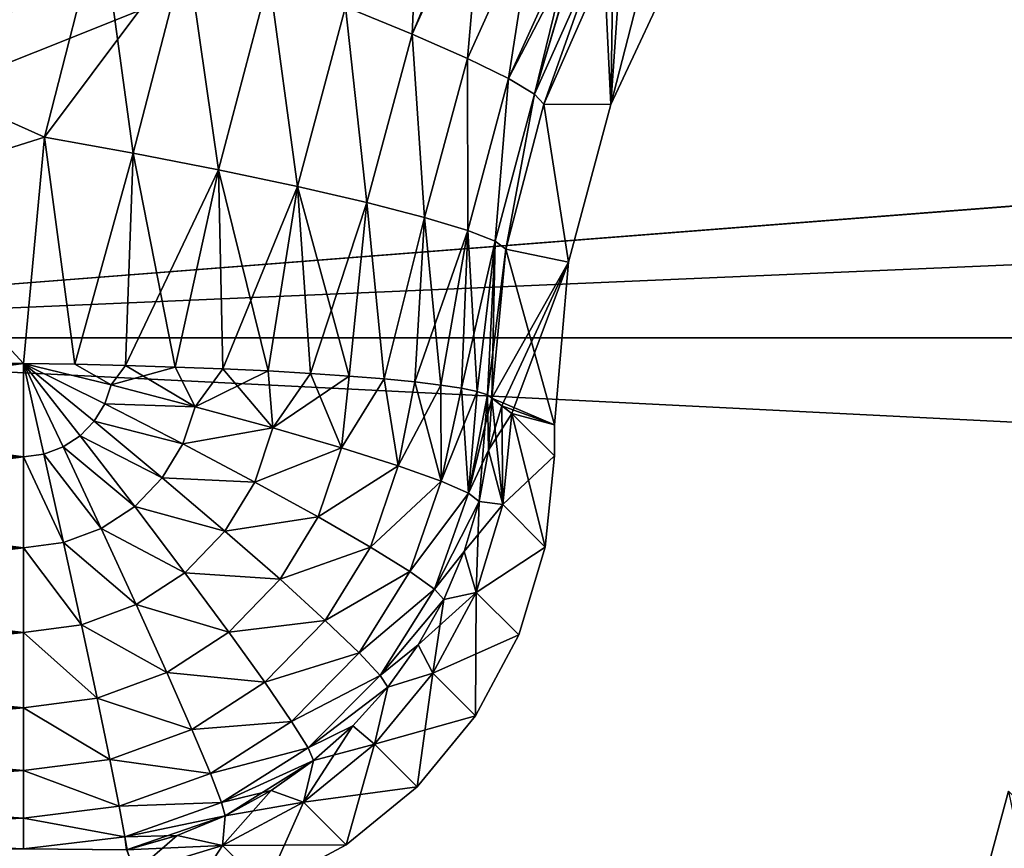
# Model space of a CAD drawing. Header units: metres. Extents: x -109 to 109, y -63 to 140.
# Tile 89 of 256: x -66.12 to -59.82, y 55.48 to 60.79. Entities that reach past the tile are written whole.
import ezdxf

# ---------------------------------------------------------------- set-up
doc = ezdxf.new("R2010")
doc.units = ezdxf.units.M
doc.layers.add('solid_502308_SW0001', color=7, linetype='CONTINUOUS')

msp = doc.modelspace()

# ---------------------------------------------------------------- linework, layer by layer
at = {"layer": 'solid_502308_SW0001'}
for points in [[(-66.147476, 66.786812, -17.101599), (-64.735901, 66.078461, -17.154842), (-70.59935, 58.754658, -17.727995)], [(-66.147842, 66.78701, 17.101585), (-70.599335, 58.754673, 17.727995), (-64.735901, 66.078461, 17.154842)], [(-70.59935, 58.754658, -17.727995), (-64.735901, 66.078461, -17.154842), (-62.860912, 65.314102, -17.224579)], [(-70.599335, 58.754673, 17.727995), (-62.857132, 65.312775, 17.224699), (-64.735901, 66.078461, 17.154842)], [(-70.59935, 58.754658, -17.727995), (-62.860912, 65.314102, -17.224579), (-62.721962, 65.265915, -17.228897)], [(-70.599335, 58.754673, 17.727995), (-62.72197, 65.265915, 17.228897), (-62.857132, 65.312775, 17.224699)], [(-70.59935, 58.754658, -17.727995), (-62.721962, 65.265915, -17.228897), (-60.907509, 64.738693, -17.275549)], [(-70.599335, 58.754673, 17.727995), (-60.90361, 64.73777, 17.275629), (-62.72197, 65.265915, 17.228897)], [(-70.59935, 58.754658, -17.727995), (-60.907509, 64.738693, -17.275549), (-60.704948, 64.69149, -17.279673)], [(-70.599335, 58.754673, 17.727995), (-60.704967, 64.69149, 17.279673), (-60.90361, 64.73777, 17.275629)], [(-70.59935, 58.754658, -17.727995), (-60.704948, 64.69149, -17.279673), (-58.899479, 64.375816, -17.307018)], [(-70.599335, 58.754673, 17.727995), (-58.895519, 64.375336, 17.30706), (-60.704967, 64.69149, 17.279673)], [(-70.59935, 58.754658, -17.727995), (-58.899479, 64.375816, -17.307018), (-58.735313, 64.35656, -17.308674)], [(-70.59935, 58.754658, -17.727995), (-58.735313, 64.35656, -17.308674), (-56.862793, 64.249428, -17.317856)], [(-70.599335, 58.754673, 17.727995), (-58.73534, 64.35656, 17.308674), (-58.895519, 64.375336, 17.30706)], [(-70.599335, 58.754673, 17.727995), (-56.862793, 64.249428, 17.317856), (-58.73534, 64.35656, 17.308674)], [(-70.59935, 58.754658, -17.727995), (-56.862793, 64.249428, -17.317856), (70.599335, 58.754677, -17.727993)], [(-70.599335, 58.754673, 17.727995), (56.862793, 64.249435, 17.317856), (0, 64.249428, 17.317856)], [(-70.599335, 58.754673, 17.727995), (70.599335, 58.754673, 17.727995), (56.862793, 64.249435, 17.317856)], [(-70.599335, 58.754673, 17.727995), (0, 64.249428, 17.317856), (-56.862793, 64.249428, 17.317856)], [(-64.037643, 60.874233, -13.675775), (-63.609344, 60.698975, -13.319863), (-63.554497, 61.958549, -13.586782)], [(-63.609344, 60.698975, -13.319863), (-63.178875, 61.729736, -13.258673), (-63.554497, 61.958549, -13.586782)], [(-63.609344, 60.698975, 13.319863), (-64.037643, 60.874233, 13.675775), (-63.175858, 61.727856, 13.25547)], [(-63.609344, 60.698975, -13.319863), (-63.153114, 61.713657, -13.231), (-63.178875, 61.729736, -13.258673)], [(-63.609344, 60.698975, 13.319863), (-63.175858, 61.727856, 13.25547), (-63.153114, 61.713657, 13.231)], [(-63.256538, 60.54364, 12.881424), (-63.609344, 60.698975, 13.319863), (-63.153114, 61.713657, 13.231)], [(-63.609344, 60.698975, -13.319863), (-63.256538, 60.54364, -12.881424), (-63.153114, 61.713657, -13.231)], [(-63.256538, 60.54364, 12.881424), (-63.153114, 61.713657, 13.231), (-62.824074, 61.500874, 12.790607)], [(-63.256538, 60.54364, -12.881424), (-62.824074, 61.500874, -12.790607), (-63.153114, 61.713657, -13.231)], [(-62.992588, 60.41412, 12.377059), (-63.256538, 60.54364, 12.881424), (-62.824074, 61.500874, 12.790607)], [(-63.256538, 60.54364, -12.881424), (-62.992588, 60.41412, -12.377059), (-62.824074, 61.500874, -12.790607)], [(-62.992588, 60.41412, 12.377059), (-62.824074, 61.500874, 12.790607), (-62.579887, 61.328438, 12.282446)], [(-62.992588, 60.41412, -12.377059), (-62.579887, 61.328438, -12.282446), (-62.824074, 61.500874, -12.790607)], [(-65.602783, 61.450859, 14.132114), (-65.963799, 60.038624, 14.23467), (-68.466461, 61.163574, 14.153624)], [(-65.963799, 60.038624, -14.23467), (-65.602783, 61.450859, -14.132114), (-68.466461, 61.163574, -14.153624)], [(-65.053596, 61.257477, 14.089733), (-65.963799, 60.038624, 14.23467), (-65.602783, 61.450859, 14.132114)], [(-65.963799, 60.038624, -14.23467), (-65.395996, 59.935841, -14.185803), (-65.602783, 61.450859, -14.132114)], [(-65.395996, 59.935841, -14.185803), (-65.053596, 61.257477, -14.089733), (-65.602783, 61.450859, -14.132114)], [(-62.992588, 60.41412, 12.377059), (-62.579887, 61.328438, 12.282446), (-62.537437, 61.295586, 12.15984)], [(-62.992588, 60.41412, -12.377059), (-62.827484, 60.315311, -11.82587), (-62.579887, 61.328438, -12.282446)], [(-62.827484, 60.315311, -11.82587), (-62.538567, 61.296474, -12.163321), (-62.579887, 61.328438, -12.282446)], [(-62.827484, 60.315311, 11.82587), (-62.992588, 60.41412, 12.377059), (-62.537437, 61.295586, 12.15984)], [(-62.827484, 60.315311, -11.82587), (-62.430145, 61.202747, -11.726045), (-62.538567, 61.296474, -12.163321)], [(-62.827484, 60.315311, 11.82587), (-62.537437, 61.295586, 12.15984), (-62.430145, 61.202747, 11.726045)], [(-62.338356, 60.24807, 0), (-62.266621, 61.294441, 10.594776), (-62.081642, 61.244873, 5.297689)], [(-62.338356, 60.24807, 0), (-62.323582, 61.213249, 10.866997), (-62.266621, 61.294441, 10.594776)], [(-65.395996, 59.935841, 14.185803), (-65.963799, 60.038624, 14.23467), (-65.053596, 61.257477, 14.089733)], [(-64.849312, 59.829212, 14.027237), (-65.395996, 59.935841, 14.185803), (-65.053596, 61.257477, 14.089733)], [(-65.395996, 59.935841, -14.185803), (-64.849312, 59.829212, -14.027237), (-65.053596, 61.257477, -14.089733)], [(-64.849312, 59.829212, 14.027237), (-65.053596, 61.257477, 14.089733), (-64.525215, 61.062778, 13.935678)], [(-64.849312, 59.829212, -14.027237), (-64.525215, 61.062778, -13.935678), (-65.053596, 61.257477, -14.089733)], [(-62.827484, 60.315311, 11.82587), (-62.430145, 61.202747, 11.726045), (-62.767391, 60.250938, 11.248748)], [(-62.827484, 60.315311, -11.82587), (-62.767391, 60.250938, -11.248748), (-62.430145, 61.202747, -11.726045)], [(-62.767391, 60.250938, 11.248748), (-62.430145, 61.202747, 11.726045), (-62.38026, 61.129601, 11.143206)], [(-62.767391, 60.250938, -11.248748), (-62.38026, 61.129601, -11.143206), (-62.430145, 61.202747, -11.726045)], [(-62.338356, 60.24807, 0), (-62.38026, 61.129601, 11.143206), (-62.323582, 61.213249, 10.866997)], [(-62.081642, 61.244873, 5.297689), (-61.896641, 61.195305), (-62.338356, 60.24807, 0)], [(-66.097267, 58.589367, 14.331623), (-70.557739, 58.589367, 14.331623), (-68.466461, 61.163574, 14.153624)], [(-65.963799, 60.038624, -14.23467), (-68.466461, 61.163574, -14.153624), (-70.557739, 58.589367, -14.331623)], [(-65.963799, 60.038624, 14.23467), (-66.097267, 58.589367, 14.331623), (-68.466461, 61.163574, 14.153624)], [(-62.38026, 61.129601, -11.143206), (-62.338356, 60.24807, 0), (-61.896641, 61.195305)], [(-62.338356, 60.24807, 0), (-62.767391, 60.250938, 11.248748), (-62.38026, 61.129601, 11.143206)], [(-62.767391, 60.250938, -11.248748), (-62.338356, 60.24807, 0), (-62.38026, 61.129601, -11.143206)], [(-64.344154, 59.722603, 13.764879), (-64.849312, 59.829212, 14.027237), (-64.525215, 61.062778, 13.935678)], [(-64.849312, 59.829212, -14.027237), (-64.344154, 59.722603, -13.764879), (-64.525215, 61.062778, -13.935678)], [(-64.344154, 59.722603, 13.764879), (-64.525215, 61.062778, 13.935678), (-64.037643, 60.874233, 13.675775)], [(-64.344154, 59.722603, -13.764879), (-64.037643, 60.874233, -13.675775), (-64.525215, 61.062778, -13.935678)], [(-63.899361, 59.619984, 13.408507), (-64.344154, 59.722603, 13.764879), (-64.037643, 60.874233, 13.675775)], [(-64.344154, 59.722603, -13.764879), (-63.899361, 59.619984, -13.408507), (-64.037643, 60.874233, -13.675775)], [(-63.899361, 59.619984, 13.408507), (-64.037643, 60.874233, 13.675775), (-63.609344, 60.698975, 13.319863)], [(-63.899361, 59.619984, -13.408507), (-63.609344, 60.698975, -13.319863), (-64.037643, 60.874233, -13.675775)], [(-63.531494, 59.525177, 12.9714), (-63.899361, 59.619984, 13.408507), (-63.609344, 60.698975, 13.319863)], [(-63.899361, 59.619984, -13.408507), (-63.531494, 59.525177, -12.9714), (-63.609344, 60.698975, -13.319863)], [(-63.531494, 59.525177, 12.9714), (-63.609344, 60.698975, 13.319863), (-63.256538, 60.54364, 12.881424)], [(-63.531494, 59.525177, -12.9714), (-63.256538, 60.54364, -12.881424), (-63.609344, 60.698975, -13.319863)], [(-63.254265, 59.441719, 12.469847), (-63.531494, 59.525177, 12.9714), (-63.256538, 60.54364, 12.881424)], [(-63.531494, 59.525177, -12.9714), (-63.254265, 59.441719, -12.469847), (-63.256538, 60.54364, -12.881424)], [(-63.254265, 59.441719, 12.469847), (-63.256538, 60.54364, 12.881424), (-62.992588, 60.41412, 12.377059)], [(-63.254265, 59.441719, -12.469847), (-62.992588, 60.41412, -12.377059), (-63.256538, 60.54364, -12.881424)], [(-63.078007, 59.372719, 11.922536), (-63.254265, 59.441719, 12.469847), (-62.992588, 60.41412, 12.377059)], [(-63.254265, 59.441719, -12.469847), (-63.078007, 59.372719, -11.922536), (-62.992588, 60.41412, -12.377059)], [(-63.078007, 59.372719, 11.922536), (-62.992588, 60.41412, 12.377059), (-62.827484, 60.315311, 11.82587)], [(-63.078007, 59.372719, -11.922536), (-62.827484, 60.315311, -11.82587), (-62.992588, 60.41412, -12.377059)], [(-63.078007, 59.372719, 11.922536), (-62.827484, 60.315311, 11.82587), (-63.009403, 59.32077, 11.349866)], [(-63.078007, 59.372719, -11.922536), (-63.009403, 59.32077, -11.349866), (-62.827484, 60.315311, -11.82587)], [(-62.827484, 60.315311, 11.82587), (-62.767391, 60.250938, 11.248748), (-63.009403, 59.32077, 11.349866)], [(-62.827484, 60.315311, -11.82587), (-63.009403, 59.32077, -11.349866), (-62.767391, 60.250938, -11.248748)], [(-62.608917, 59.238316, 0), (-63.009403, 59.32077, 11.349866), (-62.767391, 60.250938, 11.248748)], [(-62.767391, 60.250938, -11.248748), (-63.009403, 59.32077, -11.349866), (-62.608917, 59.238316, 0)], [(-62.338356, 60.24807, 0), (-62.608917, 59.238316, 0), (-62.767391, 60.250938, 11.248748)], [(-62.767391, 60.250938, -11.248748), (-62.608917, 59.238316, 0), (-62.338356, 60.24807, 0)], [(-65.963799, 60.038624, -14.23467), (-70.557739, 58.589367, -14.331623), (-66.097267, 58.589367, -14.331623)], [(-65.768692, 58.58408, 14.313874), (-66.097267, 58.589367, 14.331623), (-65.963799, 60.038624, 14.23467)], [(-65.963799, 60.038624, -14.23467), (-66.097267, 58.589367, -14.331623), (-65.768692, 58.58408, -14.313874)], [(-65.395996, 59.935841, 14.185803), (-65.768692, 58.58408, 14.313874), (-65.963799, 60.038624, 14.23467)], [(-65.963799, 60.038624, -14.23467), (-65.768692, 58.58408, -14.313874), (-65.395996, 59.935841, -14.185803)], [(-65.395996, 59.935841, 14.185803), (-65.444077, 58.576546, 14.260312), (-65.768692, 58.58408, 14.313874)], [(-65.395996, 59.935841, -14.185803), (-65.768692, 58.58408, -14.313874), (-65.444077, 58.576546, -14.260312)], [(-64.849312, 59.829212, 14.027237), (-65.444077, 58.576546, 14.260312), (-65.395996, 59.935841, 14.185803)], [(-65.395996, 59.935841, -14.185803), (-65.444077, 58.576546, -14.260312), (-65.127327, 58.566864, -14.171582)], [(-65.395996, 59.935841, -14.185803), (-65.127327, 58.566864, -14.171582), (-64.849312, 59.829212, -14.027237)], [(-64.849312, 59.829212, 14.027237), (-65.127327, 58.566864, 14.171582), (-65.444077, 58.576546, 14.260312)], [(-64.849312, 59.829212, 14.027237), (-64.822243, 58.555145, 14.048752), (-65.127327, 58.566864, 14.171582)], [(-64.849312, 59.829212, -14.027237), (-65.127327, 58.566864, -14.171582), (-64.822243, 58.555145, -14.048752)], [(-64.344154, 59.722603, 13.764879), (-64.822243, 58.555145, 14.048752), (-64.849312, 59.829212, 14.027237)], [(-64.849312, 59.829212, -14.027237), (-64.822243, 58.555145, -14.048752), (-64.532501, 58.541531, -13.893298)], [(-64.849312, 59.829212, -14.027237), (-64.532501, 58.541531, -13.893298), (-64.344154, 59.722603, -13.764879)], [(-64.344154, 59.722603, 13.764879), (-64.532501, 58.541531, 13.893298), (-64.822243, 58.555145, 14.048752)], [(-64.344154, 59.722603, 13.764879), (-64.261589, 58.526188, 13.707092), (-64.532501, 58.541531, 13.893298)], [(-64.344154, 59.722603, -13.764879), (-64.532501, 58.541531, -13.893298), (-64.261589, 58.526188, -13.707092)], [(-63.899361, 59.619984, 13.408507), (-64.261589, 58.526188, 13.707092), (-64.344154, 59.722603, 13.764879)], [(-64.344154, 59.722603, -13.764879), (-64.261589, 58.526188, -13.707092), (-64.012764, 58.5093, -13.492375)], [(-64.344154, 59.722603, -13.764879), (-64.012764, 58.5093, -13.492375), (-63.899361, 59.619984, -13.408507)], [(-63.899361, 59.619984, 13.408507), (-64.012764, 58.5093, 13.492375), (-64.261589, 58.526188, 13.707092)], [(-63.899361, 59.619984, 13.408507), (-63.789028, 58.49107, 13.25173), (-64.012764, 58.5093, 13.492375)], [(-63.899361, 59.619984, -13.408507), (-64.012764, 58.5093, -13.492375), (-63.789028, 58.49107, -13.25173)], [(-63.531494, 59.525177, 12.9714), (-63.789028, 58.49107, 13.25173), (-63.899361, 59.619984, 13.408507)], [(-63.899361, 59.619984, -13.408507), (-63.789028, 58.49107, -13.25173), (-63.531494, 59.525177, -12.9714)], [(-63.531494, 59.525177, 12.9714), (-63.593063, 58.471718, 12.988053), (-63.789028, 58.49107, 13.25173)], [(-63.531494, 59.525177, -12.9714), (-63.789028, 58.49107, -13.25173), (-63.593063, 58.471718, -12.988053)], [(-63.254265, 59.441719, 12.469847), (-63.593063, 58.471718, 12.988053), (-63.531494, 59.525177, 12.9714)], [(-63.531494, 59.525177, -12.9714), (-63.593063, 58.471718, -12.988053), (-63.427235, 58.451473, -12.704518)], [(-63.531494, 59.525177, -12.9714), (-63.427235, 58.451473, -12.704518), (-63.254265, 59.441719, -12.469847)], [(-63.254265, 59.441719, 12.469847), (-63.427235, 58.451473, 12.704518), (-63.593063, 58.471718, 12.988053)], [(-63.254265, 59.441719, 12.469847), (-63.293537, 58.430584, 12.404536), (-63.427235, 58.451473, 12.704518)], [(-63.254265, 59.441719, -12.469847), (-63.427235, 58.451473, -12.704518), (-63.293537, 58.430584, -12.404536)], [(-63.078007, 59.372719, 11.922536), (-63.293537, 58.430584, 12.404536), (-63.254265, 59.441719, 12.469847)], [(-63.254265, 59.441719, -12.469847), (-63.293537, 58.430584, -12.404536), (-63.193577, 58.409298, -12.091717)], [(-63.254265, 59.441719, -12.469847), (-63.193577, 58.409298, -12.091717), (-63.078007, 59.372719, -11.922536)], [(-63.078007, 59.372719, 11.922536), (-63.193577, 58.409298, 12.091717), (-63.293537, 58.430584, 12.404536)], [(-63.078007, 59.372719, 11.922536), (-63.128559, 58.387875, 11.769824), (-63.193577, 58.409298, 12.091717)], [(-63.078007, 59.372719, -11.922536), (-63.193577, 58.409298, -12.091717), (-63.128559, 58.387875, -11.769824)], [(-63.078007, 59.372719, 11.922536), (-63.009403, 59.32077, 11.349866), (-63.128559, 58.387875, 11.769824)], [(-63.078007, 59.372719, -11.922536), (-63.128559, 58.387875, -11.769824), (-63.099266, 58.36657, -11.442733)], [(-63.078007, 59.372719, -11.922536), (-63.099266, 58.36657, -11.442733), (-63.009403, 59.32077, -11.349866)], [(-63.128559, 58.387875, 11.769824), (-63.009403, 59.32077, 11.349866), (-63.099266, 58.36657, 11.442733)], [(-63.099266, 58.36657, 11.442733), (-63.009403, 59.32077, 11.349866), (-62.700001, 58.197132)], [(-63.009403, 59.32077, -11.349866), (-63.099266, 58.36657, -11.442733), (-62.608917, 59.238316, 0)], [(-62.608917, 59.238316, 0), (-62.700001, 58.197132), (-63.009403, 59.32077, 11.349866)], [(-63.099266, 58.36657, -11.442733), (-63.035606, 58.318264, -9.612792), (-62.608917, 59.238316, 0)], [(-63.035606, 58.318264, -9.612792), (-62.971783, 58.269955, -7.78286), (-62.608917, 59.238316, 0)], [(-62.971783, 58.269955, -7.78286), (-62.700001, 58.197132), (-62.608917, 59.238316, 0)], [(-76.5, 51.408573, 18.0905), (76.5, 51.408573, 18.0905), (70.599335, 58.754673, 17.727995)], [(-70.599335, 58.754673, 17.727995), (-76.5, 51.408573, 18.0905), (70.599335, 58.754673, 17.727995)], [(-76.5, 51.408573, -18.0905), (-70.59935, 58.754658, -17.727995), (76.5, 51.408573, -18.0905)], [(-70.59935, 58.754658, -17.727995), (70.599335, 58.754677, -17.727993), (76.5, 51.408573, -18.0905)], [(-66.097267, 57.990829, 14.310022), (-70.557739, 58.589367, 14.331623), (-66.097267, 58.589367, 14.331623)], [(-66.097267, 57.990829, 14.310022), (-70.557739, 57.990829, 14.310022), (-70.557739, 58.589367, 14.331623)], [(-66.097267, 58.589367, -14.331623), (-70.557739, 58.589367, -14.331623), (-70.557739, 57.990829, -14.310022)], [(-66.097267, 57.990829, -14.310022), (-66.097267, 58.589367, -14.331623), (-70.557739, 57.990829, -14.310022)], [(-65.967026, 58.008373, 14.309519), (-66.097267, 57.990829, 14.310022), (-66.097267, 58.589367, 14.331623)], [(-65.537743, 58.451996, 14.28461), (-66.097267, 58.589367, 14.331623), (-65.768692, 58.58408, 14.313874)], [(-65.578339, 58.330463, 14.29176), (-66.097267, 58.589367, 14.331623), (-65.537743, 58.451996, 14.28461)], [(-65.644966, 58.220078, 14.298129), (-66.097267, 58.589367, 14.331623), (-65.578339, 58.330463, 14.29176)], [(-65.734833, 58.126434, 14.30339), (-66.097267, 58.589367, 14.331623), (-65.644966, 58.220078, 14.298129)], [(-65.84391, 58.05452, 14.307261), (-66.097267, 58.589367, 14.331623), (-65.734833, 58.126434, 14.30339)], [(-65.967026, 58.008373, 14.309519), (-66.097267, 58.589367, 14.331623), (-65.84391, 58.05452, 14.307261)], [(-65.967026, 58.008373, -14.309519), (-66.097267, 58.589367, -14.331623), (-66.097267, 57.990829, -14.310022)], [(-65.84391, 58.05452, -14.307261), (-66.097267, 58.589367, -14.331623), (-65.967026, 58.008373, -14.309519)], [(-65.734833, 58.126434, -14.30339), (-66.097267, 58.589367, -14.331623), (-65.84391, 58.05452, -14.307261)], [(-65.644966, 58.220078, -14.298129), (-66.097267, 58.589367, -14.331623), (-65.734833, 58.126434, -14.30339)], [(-65.578339, 58.330463, -14.29176), (-66.097267, 58.589367, -14.331623), (-65.644966, 58.220078, -14.298129)], [(-65.537743, 58.451996, -14.28461), (-66.097267, 58.589367, -14.331623), (-65.578339, 58.330463, -14.29176)], [(-65.768692, 58.58408, -14.313874), (-66.097267, 58.589367, -14.331623), (-65.537743, 58.451996, -14.28461)], [(-65.537743, 58.451996, 14.28461), (-65.768692, 58.58408, 14.313874), (-65.444077, 58.576546, 14.260312)], [(-65.444077, 58.576546, -14.260312), (-65.768692, 58.58408, -14.313874), (-65.537743, 58.451996, -14.28461)], [(-65.537743, 58.451996, 14.28461), (-65.444077, 58.576546, 14.260312), (-65.127327, 58.566864, 14.171582)], [(-65.444077, 58.576546, -14.260312), (-65.537743, 58.451996, -14.28461), (-64.998993, 58.312611, -14.128188)], [(-64.998993, 58.312611, 14.128188), (-65.537743, 58.451996, 14.28461), (-65.127327, 58.566864, 14.171582)], [(-65.127327, 58.566864, -14.171582), (-65.444077, 58.576546, -14.260312), (-64.998993, 58.312611, -14.128188)], [(-64.998993, 58.312611, 14.128188), (-65.127327, 58.566864, 14.171582), (-64.822243, 58.555145, 14.048752)], [(-64.822243, 58.555145, -14.048752), (-65.127327, 58.566864, -14.171582), (-64.998993, 58.312611, -14.128188)], [(-64.998993, 58.312611, 14.128188), (-64.822243, 58.555145, 14.048752), (-64.532501, 58.541531, 13.893298)], [(-64.822243, 58.555145, -14.048752), (-64.998993, 58.312611, -14.128188), (-64.501022, 58.176384, -13.868164)], [(-64.532501, 58.541531, -13.893298), (-64.822243, 58.555145, -14.048752), (-64.501022, 58.176384, -13.868164)], [(-64.501022, 58.176384, 13.868164), (-64.998993, 58.312611, 14.128188), (-64.532501, 58.541531, 13.893298)], [(-64.501022, 58.176384, 13.868164), (-64.532501, 58.541531, 13.893298), (-64.261589, 58.526188, 13.707092)], [(-64.261589, 58.526188, -13.707092), (-64.532501, 58.541531, -13.893298), (-64.501022, 58.176384, -13.868164)], [(-64.501022, 58.176384, 13.868164), (-64.261589, 58.526188, 13.707092), (-64.012764, 58.5093, 13.492375)], [(-64.261589, 58.526188, -13.707092), (-64.501022, 58.176384, -13.868164), (-64.062309, 58.048378, -13.514193)], [(-64.062309, 58.048378, 13.514193), (-64.501022, 58.176384, 13.868164), (-64.012764, 58.5093, 13.492375)], [(-64.012764, 58.5093, -13.492375), (-64.261589, 58.526188, -13.707092), (-64.062309, 58.048378, -13.514193)], [(-64.062309, 58.048378, 13.514193), (-64.012764, 58.5093, 13.492375), (-63.789028, 58.49107, 13.25173)], [(-63.789028, 58.49107, -13.25173), (-64.012764, 58.5093, -13.492375), (-64.062309, 58.048378, -13.514193)], [(-63.699158, 57.933342, 13.079415), (-64.062309, 58.048378, 13.514193), (-63.789028, 58.49107, 13.25173)], [(-63.789028, 58.49107, -13.25173), (-64.062309, 58.048378, -13.514193), (-63.699158, 57.933342, -13.079415)], [(-63.699158, 57.933342, 13.079415), (-63.789028, 58.49107, 13.25173), (-63.593063, 58.471718, 12.988053)], [(-63.593063, 58.471718, -12.988053), (-63.789028, 58.49107, -13.25173), (-63.699158, 57.933342, -13.079415)], [(-65.578339, 58.330463, 14.29176), (-65.537743, 58.451996, 14.28461), (-64.998993, 58.312611, 14.128188)], [(-64.998993, 58.312611, -14.128188), (-65.537743, 58.451996, -14.28461), (-65.578339, 58.330463, -14.29176)], [(-63.699158, 57.933342, 13.079415), (-63.593063, 58.471718, 12.988053), (-63.427235, 58.451473, 12.704518)], [(-63.593063, 58.471718, -12.988053), (-63.699158, 57.933342, -13.079415), (-63.425037, 57.835552, -12.579974)], [(-63.425037, 57.835552, 12.579974), (-63.699158, 57.933342, 13.079415), (-63.427235, 58.451473, 12.704518)], [(-63.427235, 58.451473, -12.704518), (-63.593063, 58.471718, -12.988053), (-63.425037, 57.835552, -12.579974)], [(-63.425037, 57.835552, 12.579974), (-63.427235, 58.451473, 12.704518), (-63.293537, 58.430584, 12.404536)], [(-63.293537, 58.430584, -12.404536), (-63.427235, 58.451473, -12.704518), (-63.425037, 57.835552, -12.579974)], [(-63.425037, 57.835552, 12.579974), (-63.293537, 58.430584, 12.404536), (-63.193577, 58.409298, 12.091717)], [(-63.293537, 58.430584, -12.404536), (-63.425037, 57.835552, -12.579974), (-63.25013, 57.758633, -12.034413)], [(-63.193577, 58.409298, -12.091717), (-63.293537, 58.430584, -12.404536), (-63.25013, 57.758633, -12.034413)], [(-63.25013, 57.758633, 12.034413), (-63.425037, 57.835552, 12.579974), (-63.193577, 58.409298, 12.091717)], [(-63.25013, 57.758633, 12.034413), (-63.193577, 58.409298, 12.091717), (-63.128559, 58.387875, 11.769824)], [(-63.128559, 58.387875, -11.769824), (-63.193577, 58.409298, -12.091717), (-63.25013, 57.758633, -12.034413)], [(-63.25013, 57.758633, 12.034413), (-63.128559, 58.387875, 11.769824), (-63.099266, 58.36657, 11.442733)], [(-63.128559, 58.387875, -11.769824), (-63.25013, 57.758633, -12.034413), (-63.180927, 57.705441, -11.462987)], [(-63.25013, 57.758633, 12.034413), (-63.099266, 58.36657, 11.442733), (-63.121704, 58.033566, 11.453582)], [(-63.128559, 58.387875, -11.769824), (-63.180927, 57.705441, -11.462987), (-63.121704, 58.033566, -11.453582)], [(-63.128559, 58.387875, -11.769824), (-63.121704, 58.033566, -11.453582), (-63.099266, 58.36657, -11.442733)], [(-63.030014, 57.685486, 7.801179), (-63.121704, 58.033566, 11.453582), (-63.099266, 58.36657, 11.442733)], [(-63.035606, 58.318264, -9.612792), (-63.099266, 58.36657, -11.442733), (-63.121704, 58.033566, -11.453582)], [(-63.035606, 58.318264, 9.612792), (-63.099266, 58.36657, 11.442733), (-62.700001, 58.197132)], [(-63.030014, 57.685486, 7.801179), (-63.099266, 58.36657, 11.442733), (-63.035606, 58.318264, 9.612792)], [(-65.644966, 58.220078, 14.298129), (-65.578339, 58.330463, 14.29176), (-65.078896, 58.074085, 14.140991)], [(-65.078896, 58.074085, -14.140991), (-65.578339, 58.330463, -14.29176), (-65.644966, 58.220078, -14.298129)], [(-65.078896, 58.074085, 14.140991), (-65.578339, 58.330463, 14.29176), (-64.998993, 58.312611, 14.128188)], [(-64.998993, 58.312611, -14.128188), (-65.578339, 58.330463, -14.29176), (-65.078896, 58.074085, -14.140991)], [(-65.078896, 58.074085, 14.140991), (-64.998993, 58.312611, 14.128188), (-64.501022, 58.176384, 13.868164)], [(-64.501022, 58.176384, -13.868164), (-64.998993, 58.312611, -14.128188), (-65.078896, 58.074085, -14.140991)], [(-63.121704, 58.033566, -11.453582), (-62.971783, 58.269955, -7.78286), (-63.035606, 58.318264, -9.612792)], [(-63.035606, 58.318264, 9.612792), (-62.700001, 58.197132), (-62.971783, 58.269955, 7.78286)], [(-63.030014, 57.685486, 7.801179), (-63.035606, 58.318264, 9.612792), (-62.971783, 58.269955, 7.78286)], [(-63.121704, 58.033566, -11.453582), (-63.030014, 57.685486, -7.801179), (-62.971783, 58.269955, -7.78286)], [(-63.030014, 57.685486, -7.801179), (-62.700001, 57.998173), (-62.971783, 58.269955, -7.78286)], [(-62.757645, 57.412788, -0.000001), (-63.030014, 57.685486, 7.801179), (-62.971783, 58.269955, 7.78286)], [(-62.971783, 58.269955, 7.78286), (-62.700001, 58.197132), (-62.700001, 57.998173)], [(-62.971783, 58.269955, -7.78286), (-62.700001, 57.998173), (-62.700001, 58.197132)], [(-62.757645, 57.412788, -0.000001), (-62.971783, 58.269955, 7.78286), (-62.700001, 57.998173)], [(-65.734833, 58.126434, 14.30339), (-65.644966, 58.220078, 14.298129), (-65.209854, 57.85754, 14.152117)], [(-65.209854, 57.85754, -14.152117), (-65.644966, 58.220078, -14.298129), (-65.734833, 58.126434, -14.30339)], [(-65.209854, 57.85754, 14.152117), (-65.644966, 58.220078, 14.298129), (-65.078896, 58.074085, 14.140991)], [(-65.078896, 58.074085, -14.140991), (-65.644966, 58.220078, -14.298129), (-65.209854, 57.85754, -14.152117)], [(-64.617691, 57.829857, 13.884974), (-65.078896, 58.074085, 14.140991), (-64.501022, 58.176384, 13.868164)], [(-64.501022, 58.176384, -13.868164), (-65.078896, 58.074085, -14.140991), (-64.617691, 57.829857, -13.884974)], [(-64.617691, 57.829857, 13.884974), (-64.501022, 58.176384, 13.868164), (-64.062309, 58.048378, 13.514193)], [(-64.062309, 58.048378, -13.514193), (-64.501022, 58.176384, -13.868164), (-64.617691, 57.829857, -13.884974)], [(-65.84391, 58.05452, 14.307261), (-65.734833, 58.126434, 14.30339), (-65.386353, 57.673946, 14.160993)], [(-65.386353, 57.673946, -14.160993), (-65.734833, 58.126434, -14.30339), (-65.84391, 58.05452, -14.307261)], [(-65.386353, 57.673946, 14.160993), (-65.734833, 58.126434, 14.30339), (-65.209854, 57.85754, 14.152117)], [(-65.209854, 57.85754, -14.152117), (-65.734833, 58.126434, -14.30339), (-65.386353, 57.673946, -14.160993)], [(-65.967026, 58.008373, 14.309519), (-65.84391, 58.05452, 14.307261), (-65.600433, 57.533051, 14.167139)], [(-65.600433, 57.533051, -14.167139), (-65.84391, 58.05452, -14.307261), (-65.967026, 58.008373, -14.309519)], [(-65.600433, 57.533051, 14.167139), (-65.84391, 58.05452, 14.307261), (-65.386353, 57.673946, 14.160993)], [(-65.386353, 57.673946, -14.160993), (-65.84391, 58.05452, -14.307261), (-65.600433, 57.533051, -14.167139)], [(-65.209854, 57.85754, 14.152117), (-65.078896, 58.074085, 14.140991), (-64.617691, 57.829857, 13.884974)], [(-64.617691, 57.829857, -13.884974), (-65.078896, 58.074085, -14.140991), (-65.209854, 57.85754, -14.152117)], [(-66.097267, 57.408508, 14.169956), (-70.557739, 57.408508, 14.169956), (-70.557739, 57.990829, 14.310022)], [(-66.097267, 57.990829, 14.310022), (-66.097267, 57.408508, 14.169956), (-70.557739, 57.990829, 14.310022)], [(-66.097267, 57.990829, -14.310022), (-70.557739, 57.990829, -14.310022), (-70.557739, 57.408508, -14.169956)], [(-66.097267, 57.408508, -14.169956), (-66.097267, 57.990829, -14.310022), (-70.557739, 57.408508, -14.169956)], [(-65.841919, 57.442738, 14.170194), (-66.097267, 57.990829, 14.310022), (-65.967026, 58.008373, 14.309519)], [(-65.841919, 57.442738, -14.170194), (-65.967026, 58.008373, -14.309519), (-66.097267, 57.990829, -14.310022)], [(-65.841919, 57.442738, 14.170194), (-66.097267, 57.408508, 14.169956), (-66.097267, 57.990829, 14.310022)], [(-65.841919, 57.442738, -14.170194), (-66.097267, 57.990829, -14.310022), (-66.097267, 57.408508, -14.169956)], [(-65.841919, 57.442738, 14.170194), (-65.967026, 58.008373, 14.309519), (-65.600433, 57.533051, 14.167139)], [(-65.600433, 57.533051, -14.167139), (-65.967026, 58.008373, -14.309519), (-65.841919, 57.442738, -14.170194)], [(-64.212036, 57.606953, 13.533322), (-64.617691, 57.829857, 13.884974), (-64.062309, 58.048378, 13.514193)], [(-64.062309, 58.048378, -13.514193), (-64.617691, 57.829857, -13.884974), (-64.212036, 57.606953, -13.533322)], [(-64.212036, 57.606953, 13.533322), (-64.062309, 58.048378, 13.514193), (-63.699158, 57.933342, 13.079415)], [(-63.699158, 57.933342, -13.079415), (-64.062309, 58.048378, -13.514193), (-64.212036, 57.606953, -13.533322)], [(-63.25013, 57.758633, 12.034413), (-63.121704, 58.033566, 11.453582), (-63.180927, 57.705441, 11.462987)], [(-63.030014, 57.685486, 7.801179), (-63.180927, 57.705441, 11.462987), (-63.121704, 58.033566, 11.453582)], [(-63.121704, 58.033566, -11.453582), (-63.180927, 57.705441, -11.462987), (-63.030014, 57.685486, -7.801179)], [(-63.030014, 57.685486, -7.801179), (-62.757645, 57.412788, -0.000001), (-62.700001, 57.998173)], [(-63.877159, 57.413738, 13.099238), (-64.212036, 57.606953, 13.533322), (-63.699158, 57.933342, 13.079415)], [(-63.699158, 57.933342, -13.079415), (-64.212036, 57.606953, -13.533322), (-63.877159, 57.413738, -13.099238)], [(-63.877159, 57.413738, 13.099238), (-63.699158, 57.933342, 13.079415), (-63.425037, 57.835552, 12.579974)], [(-63.425037, 57.835552, -12.579974), (-63.699158, 57.933342, -13.079415), (-63.877159, 57.413738, -13.099238)], [(-65.386353, 57.673946, 14.160993), (-65.209854, 57.85754, 14.152117), (-64.808472, 57.515533, 13.899135)], [(-64.808472, 57.515533, -13.899135), (-65.209854, 57.85754, -14.152117), (-65.386353, 57.673946, -14.160993)], [(-64.808472, 57.515533, 13.899135), (-65.209854, 57.85754, 14.152117), (-64.617691, 57.829857, 13.884974)], [(-64.617691, 57.829857, -13.884974), (-65.209854, 57.85754, -14.152117), (-64.808472, 57.515533, -13.899135)], [(-64.808472, 57.515533, 13.899135), (-64.617691, 57.829857, 13.884974), (-64.212036, 57.606953, 13.533322)], [(-64.212036, 57.606953, -13.533322), (-64.617691, 57.829857, -13.884974), (-64.808472, 57.515533, -13.899135)], [(-63.625637, 57.257469, 12.59902), (-63.877159, 57.413738, 13.099238), (-63.425037, 57.835552, 12.579974)], [(-63.425037, 57.835552, -12.579974), (-63.877159, 57.413738, -13.099238), (-63.625637, 57.257469, -12.59902)], [(-63.625637, 57.257469, 12.59902), (-63.425037, 57.835552, 12.579974), (-63.25013, 57.758633, 12.034413)], [(-63.25013, 57.758633, -12.034413), (-63.425037, 57.835552, -12.579974), (-63.625637, 57.257469, -12.59902)], [(-63.466911, 57.144009, 12.051447), (-63.625637, 57.257469, 12.59902), (-63.25013, 57.758633, 12.034413)], [(-63.25013, 57.758633, -12.034413), (-63.625637, 57.257469, -12.59902), (-63.466911, 57.144009, -12.051447)], [(-63.466911, 57.144009, 12.051447), (-63.25013, 57.758633, 12.034413), (-63.180927, 57.705441, 11.462987)], [(-63.25013, 57.758633, -12.034413), (-63.466911, 57.144009, -12.051447), (-63.180927, 57.705441, -11.462987)], [(-65.600433, 57.533051, 14.167139), (-65.386353, 57.673946, 14.160993), (-65.065239, 57.249325, 13.909913)], [(-65.065239, 57.249325, -13.909913), (-65.386353, 57.673946, -14.160993), (-65.600433, 57.533051, -14.167139)], [(-65.065239, 57.249325, 13.909913), (-65.386353, 57.673946, 14.160993), (-64.808472, 57.515533, 13.899135)], [(-64.808472, 57.515533, -13.899135), (-65.386353, 57.673946, -14.160993), (-65.065239, 57.249325, -13.909913)], [(-63.466911, 57.144009, 12.051447), (-63.180927, 57.705441, 11.462987), (-63.276459, 57.385166, 11.47086)], [(-63.466911, 57.144009, -12.051447), (-63.276459, 57.385166, -11.47086), (-63.180927, 57.705441, -11.462987)], [(-63.20105, 57.123447, 7.814836), (-63.276459, 57.385166, 11.47086), (-63.180927, 57.705441, 11.462987)], [(-63.180927, 57.705441, -11.462987), (-63.276459, 57.385166, -11.47086), (-63.030014, 57.685486, -7.801179)], [(-63.276459, 57.385166, -11.47086), (-63.20105, 57.123447, -7.814836), (-63.030014, 57.685486, -7.801179)], [(-63.030014, 57.685486, 7.801179), (-63.20105, 57.123447, 7.814836), (-63.180927, 57.705441, 11.462987)], [(-62.757645, 57.412788, -0.000001), (-63.20105, 57.123447, 7.814836), (-63.030014, 57.685486, 7.801179)], [(-63.20105, 57.123447, -7.814836), (-62.757645, 57.412788, -0.000001), (-63.030014, 57.685486, -7.801179)], [(-64.45607, 57.207058, 13.548798), (-64.808472, 57.515533, 13.899135), (-64.212036, 57.606953, 13.533322)], [(-64.212036, 57.606953, -13.533322), (-64.808472, 57.515533, -13.899135), (-64.45607, 57.207058, -13.548798)], [(-64.45607, 57.207058, 13.548798), (-64.212036, 57.606953, 13.533322), (-63.877159, 57.413738, 13.099238)], [(-63.877159, 57.413738, -13.099238), (-64.212036, 57.606953, -13.533322), (-64.45607, 57.207058, -13.548798)], [(-65.841919, 57.442738, 14.170194), (-65.600433, 57.533051, 14.167139), (-65.376328, 57.045292, 13.916719)], [(-65.376328, 57.045292, -13.916719), (-65.600433, 57.533051, -14.167139), (-65.841919, 57.442738, -14.170194)], [(-65.376328, 57.045292, 13.916719), (-65.600433, 57.533051, 14.167139), (-65.065239, 57.249325, 13.909913)], [(-65.065239, 57.249325, -13.909913), (-65.600433, 57.533051, -14.167139), (-65.376328, 57.045292, -13.916719)], [(-65.065239, 57.249325, 13.909913), (-64.808472, 57.515533, 13.899135), (-64.45607, 57.207058, 13.548798)], [(-64.45607, 57.207058, -13.548798), (-64.808472, 57.515533, -13.899135), (-65.065239, 57.249325, -13.909913)], [(-65.726883, 56.914772, 13.919142), (-66.097267, 57.408508, 14.169956), (-65.841919, 57.442738, 14.170194)], [(-65.726883, 56.914772, -13.919142), (-65.841919, 57.442738, -14.170194), (-66.097267, 57.408508, -14.169956)], [(-65.726883, 56.914772, 13.919142), (-65.841919, 57.442738, 14.170194), (-65.376328, 57.045292, 13.916719)], [(-65.376328, 57.045292, -13.916719), (-65.841919, 57.442738, -14.170194), (-65.726883, 56.914772, -13.919142)], [(-66.097267, 56.86562, 13.917006), (-70.557739, 56.86562, 13.917006), (-70.557739, 57.408508, 14.169956)], [(-66.097267, 57.408508, 14.169956), (-66.097267, 56.86562, 13.917006), (-70.557739, 57.408508, 14.169956)], [(-66.097267, 57.408508, -14.169956), (-70.557739, 57.408508, -14.169956), (-70.557739, 56.86562, -13.917006)], [(-66.097267, 56.86562, -13.917006), (-66.097267, 57.408508, -14.169956), (-70.557739, 56.86562, -13.917006)], [(-65.726883, 56.914772, 13.919142), (-66.097267, 56.86562, 13.917006), (-66.097267, 57.408508, 14.169956)], [(-65.726883, 56.914772, -13.919142), (-66.097267, 57.408508, -14.169956), (-66.097267, 56.86562, -13.917006)], [(-64.166054, 56.943844, 13.114423), (-64.45607, 57.207058, 13.548798), (-63.877159, 57.413738, 13.099238)], [(-63.877159, 57.413738, -13.099238), (-64.45607, 57.207058, -13.548798), (-64.166054, 56.943844, -13.114423)], [(-64.166054, 56.943844, 13.114423), (-63.877159, 57.413738, 13.099238), (-63.625637, 57.257469, 12.59902)], [(-63.625637, 57.257469, -12.59902), (-63.877159, 57.413738, -13.099238), (-64.166054, 56.943844, -13.114423)], [(-63.466911, 57.144009, 12.051447), (-63.276459, 57.385166, 11.47086), (-63.40694, 57.077621, 11.477077)], [(-63.466911, 57.144009, -12.051447), (-63.40694, 57.077621, -11.477077), (-63.276459, 57.385166, -11.47086)], [(-63.20105, 57.123447, 7.814836), (-63.40694, 57.077621, 11.477077), (-63.276459, 57.385166, 11.47086)], [(-63.276459, 57.385166, -11.47086), (-63.40694, 57.077621, -11.477077), (-63.20105, 57.123447, -7.814836)], [(-62.757645, 57.412788, -0.000001), (-62.928211, 56.850399, 0.000002), (-63.20105, 57.123447, 7.814836)], [(-63.20105, 57.123447, -7.814836), (-62.928211, 56.850399, 0.000002), (-62.757645, 57.412788, -0.000001)], [(-65.376328, 57.045292, 13.916719), (-65.065239, 57.249325, 13.909913), (-64.783852, 56.868908, 13.559816)], [(-64.783852, 56.868908, -13.559816), (-65.065239, 57.249325, -13.909913), (-65.376328, 57.045292, -13.916719)], [(-64.783852, 56.868908, 13.559816), (-65.065239, 57.249325, 13.909913), (-64.45607, 57.207058, 13.548798)], [(-64.45607, 57.207058, -13.548798), (-65.065239, 57.249325, -13.909913), (-64.783852, 56.868908, -13.559816)], [(-63.94944, 56.735886, 12.61252), (-64.166054, 56.943844, 13.114423), (-63.625637, 57.257469, 12.59902)], [(-63.625637, 57.257469, -12.59902), (-64.166054, 56.943844, -13.114423), (-63.94944, 56.735886, -12.61252)], [(-63.94944, 56.735886, 12.61252), (-63.625637, 57.257469, 12.59902), (-63.466911, 57.144009, 12.051447)], [(-63.466911, 57.144009, -12.051447), (-63.625637, 57.257469, -12.59902), (-63.94944, 56.735886, -12.61252)], [(-64.783852, 56.868908, 13.559816), (-64.45607, 57.207058, 13.548798), (-64.166054, 56.943844, 13.114423)], [(-64.166054, 56.943844, -13.114423), (-64.45607, 57.207058, -13.548798), (-64.783852, 56.868908, -13.559816)], [(-63.814457, 56.591095, 12.062165), (-63.94944, 56.735886, 12.61252), (-63.466911, 57.144009, 12.051447)], [(-63.466911, 57.144009, -12.051447), (-63.94944, 56.735886, -12.61252), (-63.814457, 56.591095, -12.062165)], [(-63.814457, 56.591095, 12.062165), (-63.466911, 57.144009, 12.051447), (-63.40694, 57.077621, 11.477077)], [(-63.466911, 57.144009, -12.051447), (-63.814457, 56.591095, -12.062165), (-63.40694, 57.077621, -11.477077)], [(-63.570587, 56.786785, -11.481564), (-63.478333, 56.605396, -7.823244), (-63.20105, 57.123447, -7.814836)], [(-63.40694, 57.077621, -11.477077), (-63.570587, 56.786785, -11.481564), (-63.20105, 57.123447, -7.814836)], [(-63.20105, 57.123447, 7.814836), (-63.478333, 56.605396, 7.823244), (-63.40694, 57.077621, 11.477077)], [(-63.205124, 56.332222, -0.000001), (-63.478333, 56.605396, 7.823244), (-63.20105, 57.123447, 7.814836)], [(-63.478333, 56.605396, -7.823244), (-62.928211, 56.850399, 0.000002), (-63.20105, 57.123447, -7.814836)], [(-62.928211, 56.850399, 0.000002), (-63.205124, 56.332222, -0.000001), (-63.20105, 57.123447, 7.814836)], [(-65.726883, 56.914772, 13.919142), (-65.376328, 57.045292, 13.916719), (-65.180321, 56.610252, 13.565765)], [(-65.180321, 56.610252, -13.565765), (-65.376328, 57.045292, -13.916719), (-65.726883, 56.914772, -13.919142)], [(-65.180321, 56.610252, 13.565765), (-65.376328, 57.045292, 13.916719), (-64.783852, 56.868908, 13.559816)], [(-64.783852, 56.868908, -13.559816), (-65.376328, 57.045292, -13.916719), (-65.180321, 56.610252, -13.565765)], [(-63.814457, 56.591095, 12.062165), (-63.40694, 57.077621, 11.477077), (-63.570587, 56.786785, 11.481564)], [(-63.814457, 56.591095, -12.062165), (-63.570587, 56.786785, -11.481564), (-63.40694, 57.077621, -11.477077)], [(-63.478333, 56.605396, 7.823244), (-63.570587, 56.786785, 11.481564), (-63.40694, 57.077621, 11.477077)], [(-65.626465, 56.445305, 13.566266), (-66.097267, 56.86562, 13.917006), (-65.726883, 56.914772, 13.919142)], [(-65.626465, 56.445305, -13.566266), (-65.726883, 56.914772, -13.919142), (-66.097267, 56.86562, -13.917006)], [(-65.626465, 56.445305, 13.566266), (-65.726883, 56.914772, 13.919142), (-65.180321, 56.610252, 13.565765)], [(-65.180321, 56.610252, -13.565765), (-65.726883, 56.914772, -13.919142), (-65.626465, 56.445305, -13.566266)], [(-64.553024, 56.547348, 13.124179), (-64.783852, 56.868908, 13.559816), (-64.166054, 56.943844, 13.114423)], [(-64.166054, 56.943844, -13.114423), (-64.783852, 56.868908, -13.559816), (-64.553024, 56.547348, -13.124179)], [(-64.553024, 56.547348, 13.124179), (-64.166054, 56.943844, 13.114423), (-63.94944, 56.735886, 12.61252)], [(-63.94944, 56.735886, -12.61252), (-64.166054, 56.943844, -13.114423), (-64.553024, 56.547348, -13.124179)], [(-66.097267, 56.383793, 13.561254), (-70.557739, 56.383793, 13.561254), (-70.557739, 56.86562, 13.917006)], [(-66.097267, 56.86562, 13.917006), (-66.097267, 56.383793, 13.561254), (-70.557739, 56.86562, 13.917006)], [(-66.097267, 56.86562, -13.917006), (-70.557739, 56.86562, -13.917006), (-70.557739, 56.383793, -13.561254)], [(-66.097267, 56.383793, -13.561254), (-66.097267, 56.86562, -13.917006), (-70.557739, 56.383793, -13.561254)], [(-65.626465, 56.445305, 13.566266), (-66.097267, 56.383793, 13.561254), (-66.097267, 56.86562, 13.917006)], [(-65.626465, 56.445305, -13.566266), (-66.097267, 56.86562, -13.917006), (-66.097267, 56.383793, -13.561254)], [(-65.180321, 56.610252, 13.565765), (-64.783852, 56.868908, 13.559816), (-64.553024, 56.547348, 13.124179)], [(-64.553024, 56.547348, -13.124179), (-64.783852, 56.868908, -13.559816), (-65.180321, 56.610252, -13.565765)], [(-63.478333, 56.605396, -7.823244), (-63.205124, 56.332222, -0.000001), (-62.928211, 56.850399, 0.000002)], [(-64.381653, 56.29702, 12.619772), (-64.553024, 56.547348, 13.124179), (-63.94944, 56.735886, 12.61252)], [(-63.94944, 56.735886, -12.61252), (-64.553024, 56.547348, -13.124179), (-64.381653, 56.29702, -12.619772)], [(-64.381653, 56.29702, 12.619772), (-63.94944, 56.735886, 12.61252), (-63.814457, 56.591095, 12.062165)], [(-63.814457, 56.591095, -12.062165), (-63.94944, 56.735886, -12.61252), (-64.381653, 56.29702, -12.619772)], [(-63.814457, 56.591095, 12.062165), (-63.570587, 56.786785, 11.481564), (-63.766243, 56.514969, 11.484277)], [(-63.814457, 56.591095, -12.062165), (-63.766243, 56.514969, -11.484277), (-63.570587, 56.786785, -11.481564)], [(-63.478333, 56.605396, 7.823244), (-63.766243, 56.514969, 11.484277), (-63.570587, 56.786785, 11.481564)], [(-63.570587, 56.786785, -11.481564), (-63.766243, 56.514969, -11.484277), (-63.478333, 56.605396, -7.823244)], [(-65.626465, 56.445305, 13.566266), (-65.180321, 56.610252, 13.565765), (-65.020058, 56.244896, 13.127956)], [(-65.020058, 56.244896, -13.127956), (-65.180321, 56.610252, -13.565765), (-65.626465, 56.445305, -13.566266)], [(-65.020058, 56.244896, 13.127956), (-65.180321, 56.610252, 13.565765), (-64.553024, 56.547348, 13.124179)], [(-64.553024, 56.547348, -13.124179), (-65.180321, 56.610252, -13.565765), (-65.020058, 56.244896, -13.127956)], [(-63.478333, 56.605396, 7.823244), (-63.851215, 56.151215, 7.826083), (-63.766243, 56.514969, 11.484277)], [(-63.577923, 55.877922, 0), (-63.851215, 56.151215, 7.826083), (-63.478333, 56.605396, 7.823244)], [(-63.851215, 56.151215, -7.826083), (-63.205124, 56.332222, -0.000001), (-63.478333, 56.605396, -7.823244)], [(-63.766243, 56.514969, -11.484277), (-63.851215, 56.151215, -7.826083), (-63.478333, 56.605396, -7.823244)], [(-63.205124, 56.332222, -0.000001), (-63.577923, 55.877922, 0), (-63.478333, 56.605396, 7.823244)], [(-65.020058, 56.244896, 13.127956), (-64.553024, 56.547348, 13.124179), (-64.381653, 56.29702, 12.619772)], [(-64.381653, 56.29702, -12.619772), (-64.553024, 56.547348, -13.124179), (-65.020058, 56.244896, -13.127956)], [(-64.276314, 56.12756, 12.066013), (-64.381653, 56.29702, 12.619772), (-63.814457, 56.591095, 12.062165)], [(-63.814457, 56.591095, -12.062165), (-64.381653, 56.29702, -12.619772), (-64.276314, 56.12756, -12.066013)], [(-64.276314, 56.12756, 12.066013), (-63.814457, 56.591095, 12.062165), (-63.766243, 56.514969, 11.484277)], [(-63.814457, 56.591095, -12.062165), (-64.276314, 56.12756, -12.066013), (-63.766243, 56.514969, -11.484277)], [(-64.276314, 56.12756, 12.066013), (-63.766243, 56.514969, 11.484277), (-63.989555, 56.268002, 11.485164)], [(-64.276314, 56.12756, -12.066013), (-63.989555, 56.268002, -11.485164), (-63.766243, 56.514969, -11.484277)], [(-63.851215, 56.151215, 7.826083), (-63.989555, 56.268002, 11.485164), (-63.766243, 56.514969, 11.484277)], [(-63.766243, 56.514969, -11.484277), (-63.989555, 56.268002, -11.485164), (-63.851215, 56.151215, -7.826083)], [(-65.544609, 56.052849, 13.125486), (-66.097267, 56.383793, 13.561254), (-65.626465, 56.445305, 13.566266)], [(-65.544609, 56.052849, -13.125486), (-65.626465, 56.445305, -13.566266), (-66.097267, 56.383793, -13.561254)], [(-65.544609, 56.052849, 13.125486), (-65.626465, 56.445305, 13.566266), (-65.020058, 56.244896, 13.127956)], [(-65.020058, 56.244896, -13.127956), (-65.626465, 56.445305, -13.566266), (-65.544609, 56.052849, -13.125486)], [(-66.097267, 55.982239, 13.116879), (-70.557739, 55.982239, 13.116879), (-70.557739, 56.383793, 13.561254)], [(-66.097267, 56.383793, 13.561254), (-66.097267, 55.982239, 13.116879), (-70.557739, 56.383793, 13.561254)], [(-66.097267, 56.383793, -13.561254), (-70.557739, 56.383793, -13.561254), (-70.557739, 55.982239, -13.116879)], [(-66.097267, 55.982239, -13.116879), (-66.097267, 56.383793, -13.561254), (-70.557739, 55.982239, -13.116879)], [(-65.544609, 56.052849, 13.125486), (-66.097267, 55.982239, 13.116879), (-66.097267, 56.383793, 13.561254)], [(-65.544609, 56.052849, -13.125486), (-66.097267, 56.383793, -13.561254), (-66.097267, 55.982239, -13.116879)], [(-64.901794, 55.963467, 12.62036), (-65.020058, 56.244896, 13.127956), (-64.381653, 56.29702, 12.619772)], [(-64.381653, 56.29702, -12.619772), (-65.020058, 56.244896, -13.127956), (-64.901794, 55.963467, -12.62036)], [(-64.901794, 55.963467, 12.62036), (-64.381653, 56.29702, 12.619772), (-64.276314, 56.12756, 12.066013)], [(-64.276314, 56.12756, -12.066013), (-64.381653, 56.29702, -12.619772), (-64.901794, 55.963467, -12.62036)], [(-63.851215, 56.151215, -7.826083), (-63.577923, 55.877922, 0), (-63.205124, 56.332222, -0.000001)], [(-65.544609, 56.052849, 13.125486), (-65.020058, 56.244896, 13.127956), (-64.901794, 55.963467, 12.62036)], [(-64.901794, 55.963467, -12.62036), (-65.020058, 56.244896, -13.127956), (-65.544609, 56.052849, -13.125486)], [(-64.305397, 55.778332, 7.823244), (-64.241081, 56.045494, 11.484219), (-63.989555, 56.268002, 11.485164)], [(-63.851215, 56.151215, 7.826083), (-64.305397, 55.778332, 7.823244), (-63.989555, 56.268002, 11.485164)], [(-64.276314, 56.12756, 12.066013), (-63.989555, 56.268002, 11.485164), (-64.241081, 56.045494, 11.484219)], [(-64.276314, 56.12756, -12.066013), (-64.241081, 56.045494, -11.484219), (-63.989555, 56.268002, -11.485164)], [(-63.989555, 56.268002, -11.485164), (-64.241081, 56.045494, -11.484219), (-63.851215, 56.151215, -7.826083)], [(-64.830124, 55.776928, 12.062764), (-64.901794, 55.963467, 12.62036), (-64.276314, 56.12756, 12.066013)], [(-64.276314, 56.12756, -12.066013), (-64.901794, 55.963467, -12.62036), (-64.830124, 55.776928, -12.062764)], [(-64.830124, 55.776928, 12.062764), (-64.276314, 56.12756, 12.066013), (-64.241081, 56.045494, 11.484219)], [(-64.276314, 56.12756, -12.066013), (-64.830124, 55.776928, -12.062764), (-64.241081, 56.045494, -11.484219)], [(-64.032219, 55.505123, -0.000001), (-64.305397, 55.778332, 7.823244), (-63.851215, 56.151215, 7.826083)], [(-64.305397, 55.778332, -7.823244), (-63.577923, 55.877922, 0), (-63.851215, 56.151215, -7.826083)], [(-64.241081, 56.045494, -11.484219), (-64.305397, 55.778332, -7.823244), (-63.851215, 56.151215, -7.826083)], [(-63.577923, 55.877922, 0), (-64.032219, 55.505123, -0.000001), (-63.851215, 56.151215, 7.826083)], [(-65.484558, 55.752892, 12.614189), (-66.097267, 55.982239, 13.116879), (-65.544609, 56.052849, 13.125486)], [(-65.484558, 55.752892, -12.614189), (-65.544609, 56.052849, -13.125486), (-66.097267, 55.982239, -13.116879)], [(-65.484558, 55.752892, 12.614189), (-65.544609, 56.052849, 13.125486), (-64.901794, 55.963467, 12.62036)], [(-64.901794, 55.963467, -12.62036), (-65.544609, 56.052849, -13.125486), (-65.484558, 55.752892, -12.614189)], [(-64.830124, 55.776928, 12.062764), (-64.241081, 56.045494, 11.484219), (-64.512665, 55.85445, 11.48148)], [(-64.830124, 55.776928, -12.062764), (-64.807861, 55.692558, -11.476903), (-64.241081, 56.045494, -11.484219)], [(-64.241081, 56.045494, -11.484219), (-64.807861, 55.692558, -11.476903), (-64.512665, 55.85445, -11.48148)], [(-64.305397, 55.778332, 7.823244), (-64.512665, 55.85445, 11.48148), (-64.241081, 56.045494, 11.484219)], [(-64.241081, 56.045494, -11.484219), (-64.512665, 55.85445, -11.48148), (-64.305397, 55.778332, -7.823244)], [(-66.097267, 55.67696, 12.601593), (-70.557739, 55.67696, 12.601593), (-70.557739, 55.982239, 13.116879)], [(-66.097267, 55.982239, 13.116879), (-66.097267, 55.67696, 12.601593), (-70.557739, 55.982239, 13.116879)], [(-66.097267, 55.982239, -13.116879), (-70.557739, 55.982239, -13.116879), (-70.557739, 55.67696, -12.601593)], [(-66.097267, 55.67696, -12.601593), (-66.097267, 55.982239, -13.116879), (-70.557739, 55.67696, -12.601593)], [(-65.484558, 55.752892, 12.614189), (-66.097267, 55.67696, 12.601593), (-66.097267, 55.982239, 13.116879)], [(-65.484558, 55.752892, -12.614189), (-66.097267, 55.982239, -13.116879), (-66.097267, 55.67696, -12.601593)], [(-65.484558, 55.752892, 12.614189), (-64.901794, 55.963467, 12.62036), (-64.830124, 55.776928, 12.062764)], [(-64.830124, 55.776928, -12.062764), (-64.901794, 55.963467, -12.62036), (-65.484558, 55.752892, -12.614189)], [(-64.830124, 55.776928, 12.062764), (-64.512665, 55.85445, 11.48148), (-64.807861, 55.692558, 11.476903)], [(-64.823448, 55.501053, 7.814836), (-64.807861, 55.692558, 11.476903), (-64.512665, 55.85445, 11.48148)], [(-64.305397, 55.778332, 7.823244), (-64.823448, 55.501053, 7.814836), (-64.512665, 55.85445, 11.48148)], [(-64.512665, 55.85445, -11.48148), (-64.807861, 55.692558, -11.476903), (-64.305397, 55.778332, -7.823244)], [(-64.305397, 55.778332, -7.823244), (-64.032219, 55.505123, -0.000001), (-63.577923, 55.877922, 0)], [(-60.068771, 54.830597, 0.000002), (-59.792934, 55.849705, -0.000002), (-59.559399, 54.717171, 11.718902)], [(-59.386532, 55.438698, -11.657802), (-59.792934, 55.849705, -0.000002), (-60.068771, 54.830597, 0.000002)], [(-65.448669, 55.557259, 12.052543), (-66.097267, 55.67696, 12.601593), (-65.484558, 55.752892, 12.614189)], [(-65.448669, 55.557259, -12.052543), (-65.484558, 55.752892, -12.614189), (-66.097267, 55.67696, -12.601593)], [(-65.448669, 55.557259, 12.052543), (-65.484558, 55.752892, 12.614189), (-64.830124, 55.776928, 12.062764)], [(-64.830124, 55.776928, -12.062764), (-65.484558, 55.752892, -12.614189), (-65.448669, 55.557259, -12.052543)], [(-65.448669, 55.557259, 12.052543), (-64.830124, 55.776928, 12.062764), (-64.807861, 55.692558, 11.476903)], [(-64.830124, 55.776928, -12.062764), (-65.448669, 55.557259, -12.052543), (-64.807861, 55.692558, -11.476903)], [(-64.5504, 55.22821, 0.000002), (-64.823448, 55.501053, 7.814836), (-64.305397, 55.778332, 7.823244)], [(-64.823448, 55.501053, -7.814836), (-64.032219, 55.505123, -0.000001), (-64.305397, 55.778332, -7.823244)], [(-64.807861, 55.692558, -11.476903), (-64.823448, 55.501053, -7.814836), (-64.305397, 55.778332, -7.823244)], [(-64.032219, 55.505123, -0.000001), (-64.5504, 55.22821, 0.000002), (-64.305397, 55.778332, 7.823244)], [(-66.097267, 55.480125, 12.035933), (-70.557739, 55.480125, 12.035933), (-70.557739, 55.67696, 12.601593)], [(-66.097267, 55.67696, 12.601593), (-66.097267, 55.480125, 12.035933), (-70.557739, 55.67696, 12.601593)], [(-66.097267, 55.67696, -12.601593), (-70.557739, 55.67696, -12.601593), (-70.557739, 55.480125, -12.035933)], [(-66.097267, 55.480125, -12.035933), (-66.097267, 55.67696, -12.601593), (-70.557739, 55.480125, -12.035933)], [(-65.448669, 55.557259, 12.052543), (-66.097267, 55.480125, 12.035933), (-66.097267, 55.67696, 12.601593)], [(-65.448669, 55.557259, -12.052543), (-66.097267, 55.67696, -12.601593), (-66.097267, 55.480125, -12.035933)], [(-65.448669, 55.557259, 12.052543), (-64.807861, 55.692558, 11.476903), (-65.114067, 55.566559, 11.470692)], [(-65.448669, 55.557259, -12.052543), (-65.43837, 55.473671, -11.462697), (-64.807861, 55.692558, -11.476903)], [(-64.807861, 55.692558, -11.476903), (-65.43837, 55.473671, -11.462697), (-65.114067, 55.566559, -11.470692)], [(-64.823448, 55.501053, 7.814836), (-65.114067, 55.566559, 11.470692), (-64.807861, 55.692558, 11.476903)], [(-64.807861, 55.692558, -11.476903), (-65.114067, 55.566559, -11.470692), (-64.823448, 55.501053, -7.814836)], [(-65.448669, 55.557259, 12.052543), (-65.434959, 55.474445, 11.462788), (-66.097267, 55.480125, 12.035933)], [(-65.448669, 55.557259, -12.052543), (-66.097267, 55.480125, -12.035933), (-65.43837, 55.473671, -11.462697)], [(-65.448669, 55.557259, 12.052543), (-65.114067, 55.566559, 11.470692), (-65.434959, 55.474445, 11.462788)], [(-65.114067, 55.566559, -11.470692), (-65.43837, 55.473671, -11.462697), (-64.823448, 55.501053, -7.814836)], [(-65.38549, 55.330013, 7.801179), (-65.434959, 55.474445, 11.462788), (-65.114067, 55.566559, 11.470692)], [(-64.823448, 55.501053, 7.814836), (-65.38549, 55.330013, 7.801179), (-65.114067, 55.566559, 11.470692)], [(-65.43837, 55.473671, -11.462697), (-65.38549, 55.330013, -7.801179), (-64.823448, 55.501053, -7.814836)], [(-65.112785, 55.057644, -0.000001), (-65.38549, 55.330013, 7.801179), (-64.823448, 55.501053, 7.814836)], [(-65.38549, 55.330013, -7.801179), (-65.112785, 55.057644, -0.000001), (-64.823448, 55.501053, -7.814836)], [(-64.5504, 55.22821, 0.000002), (-65.112785, 55.057644, -0.000001), (-64.823448, 55.501053, 7.814836)], [(-64.823448, 55.501053, -7.814836), (-65.112785, 55.057644, -0.000001), (-64.5504, 55.22821, 0.000002)], [(-64.823448, 55.501053, -7.814836), (-64.5504, 55.22821, 0.000002), (-64.032219, 55.505123, -0.000001)]]:
    msp.add_3dface(points, dxfattribs=at)

doc.saveas('drawing.dxf')
